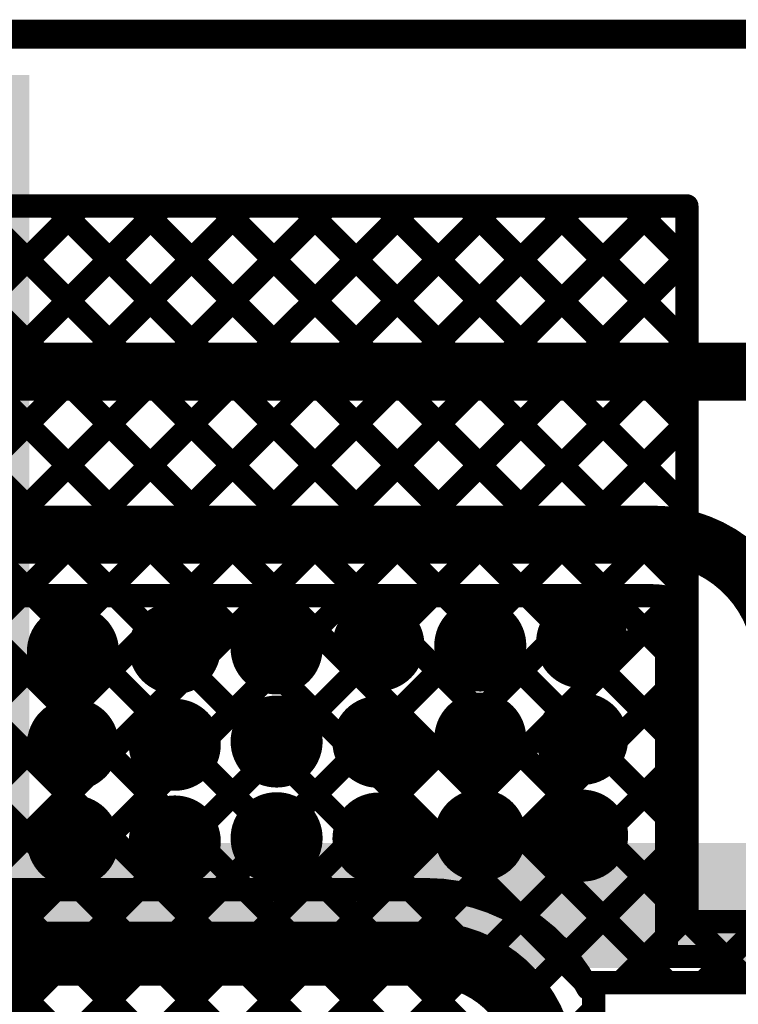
# Model space of a CAD drawing. Header units: millimetres. Extents: x 3.06 to 5.82, y 1.29 to 3.84.
# Tile 178 of 244: x 4.49 to 4.74, y 3.48 to 3.82. Entities that reach past the tile are written whole.
import ezdxf

# ---------------------------------------------------------------- set-up
doc = ezdxf.new("R2010")
doc.units = ezdxf.units.MM
doc.header["$MEASUREMENT"] = 0
for name, color, linetype in [('BottomLayer', 5, 'Continuous'), ('BottomSolder', 6, 'Continuous'), ('Mechanical13', 56, 'Continuous'), ('MultiLayer', 9, 'Continuous'), ('TopLayer', 1, 'Continuous'), ('TopSolder', 216, 'Continuous'), ('ViaHoleLayer', 16, 'Continuous')]:
    doc.layers.add(name, color=color, linetype=linetype)

msp = doc.modelspace()

# ---------------------------------------------------------------- linework, layer by layer
at = {"layer": 'BottomLayer'}
for points, const_width in [([(4.395, 3.695), (4.74834, 3.695)], 0.02), ([(4.161, 3.639), (4.712, 3.639)], 0.02), ([(4.35, 3.618), (4.712, 3.618)], 0.008), ([(4.39381, 3.517), (4.49481, 3.618)], 0.008), ([(4.41473, 3.618), (4.51573, 3.517)], 0.008), ([(4.4221, 3.517), (4.5231, 3.618)], 0.008), ([(4.44302, 3.618), (4.54402, 3.517)], 0.008), ([(4.45038, 3.517), (4.55138, 3.618)], 0.008), ([(4.4713, 3.618), (4.5723, 3.517)], 0.008), ([(4.47866, 3.517), (4.57966, 3.618)], 0.008), ([(4.49959, 3.618), (4.60059, 3.517)], 0.008), ([(4.50695, 3.517), (4.60795, 3.618)], 0.008), ([(4.52787, 3.618), (4.62887, 3.517)], 0.008), ([(4.53523, 3.517), (4.63623, 3.618)], 0.008), ([(4.55616, 3.618), (4.66546, 3.50869)], 0.008), ([(4.56352, 3.517), (4.66452, 3.618)], 0.008), ([(4.58444, 3.618), (4.71744, 3.485)], 0.008), ([(4.5918, 3.517), (4.6928, 3.618)], 0.008), ([(4.61272, 3.618), (4.717, 3.51372)], 0.008), ([(4.64101, 3.618), (4.717, 3.54201)], 0.008), ([(4.66929, 3.618), (4.717, 3.57029)], 0.008), ([(4.69758, 3.618), (4.717, 3.59858)], 0.008), ([(4.717, 3.494), (4.717, 3.61747)], 0.008), ([(4.62009, 3.517), (4.717, 3.61391)], 0.008), ([(4.64705, 3.51568), (4.717, 3.58563)], 0.008), ([(4.66727, 3.50762), (4.717, 3.55735)], 0.008), ([(4.68242, 3.49448), (4.717, 3.52906)], 0.008), ([(4.121, 3.517), (4.63427, 3.517)], 0.008), ([(4.121, 3.495), (4.63427, 3.495)], 0.022), ([(4.70122, 3.485), (4.717, 3.50078)], 0.008), ([(4.717, 3.494), (4.736, 3.494)], 0.008), ([(4.736, 3.485), (4.736, 3.494)], 0.008), ([(4.72951, 3.485), (4.736, 3.49149)], 0.008), ([(4.69, 3.485), (4.736, 3.485)], 0.008)]:
    msp.add_lwpolyline(points, dxfattribs=dict(at, const_width=const_width))
for points, const_width in [([(4.74334, 3.695, 1), (4.75334, 3.695, 1)], 0.01), ([(4.74334, 3.695, 1), (4.75334, 3.695, 1)], 0.01), ([(4.707, 3.639, 1), (4.717, 3.639, 1)], 0.01), ([(4.707, 3.639, 1), (4.717, 3.639, 1)], 0.01), ([(4.49281, 3.618, 1), (4.49681, 3.618, 1)], 0.004), ([(4.49759, 3.618, 1), (4.50159, 3.618, 1)], 0.004), ([(4.5211, 3.618, 1), (4.5251, 3.618, 1)], 0.004), ([(4.52587, 3.618, 1), (4.52987, 3.618, 1)], 0.004), ([(4.54938, 3.618, 1), (4.55338, 3.618, 1)], 0.004), ([(4.55416, 3.618, 1), (4.55816, 3.618, 1)], 0.004), ([(4.57766, 3.618, 1), (4.58166, 3.618, 1)], 0.004), ([(4.58244, 3.618, 1), (4.58644, 3.618, 1)], 0.004), ([(4.60595, 3.618, 1), (4.60995, 3.618, 1)], 0.004), ([(4.61072, 3.618, 1), (4.61472, 3.618, 1)], 0.004), ([(4.63423, 3.618, 1), (4.63823, 3.618, 1)], 0.004), ([(4.63901, 3.618, 1), (4.64301, 3.618, 1)], 0.004), ([(4.66252, 3.618, 1), (4.66652, 3.618, 1)], 0.004), ([(4.66729, 3.618, 1), (4.67129, 3.618, 1)], 0.004), ([(4.6908, 3.618, 1), (4.6948, 3.618, 1)], 0.004), ([(4.69558, 3.618, 1), (4.69958, 3.618, 1)], 0.004), ([(4.71, 3.618, 1), (4.714, 3.618, 1)], 0.004), ([(4.71, 3.618, 1), (4.714, 3.618, 1)], 0.004), ([(4.715, 3.61747, 1), (4.719, 3.61747, 1)], 0.004), ([(4.715, 3.61747, 1), (4.719, 3.61747, 1)], 0.004), ([(4.715, 3.61391, 1), (4.719, 3.61391, 1)], 0.004), ([(4.54209, 3.6, 1), (4.55391, 3.6, 1)], 0.01181), ([(4.57709, 3.59989, 1), (4.58891, 3.59989, 1)], 0.01181), ([(4.61209, 3.601, 1), (4.62391, 3.601, 1)], 0.01181), ([(4.64709, 3.60089, 1), (4.65891, 3.60089, 1)], 0.01181), ([(4.68209, 3.602, 1), (4.69391, 3.602, 1)], 0.01181), ([(4.50709, 3.59889, 1), (4.51891, 3.59889, 1)], 0.01181), ([(4.715, 3.59858, 1), (4.719, 3.59858, 1)], 0.004), ([(4.715, 3.58563, 1), (4.719, 3.58563, 1)], 0.004), ([(4.64709, 3.56889, 1), (4.65891, 3.56889, 1)], 0.01181), ([(4.68209, 3.56878, 1), (4.69391, 3.56878, 1)], 0.01181), ([(4.50709, 3.56689, 1), (4.51891, 3.56689, 1)], 0.01181), ([(4.54209, 3.56678, 1), (4.55391, 3.56678, 1)], 0.01181), ([(4.57709, 3.56789, 1), (4.58891, 3.56789, 1)], 0.01181), ([(4.61209, 3.56778, 1), (4.62391, 3.56778, 1)], 0.01181), ([(4.715, 3.57029, 1), (4.719, 3.57029, 1)], 0.004), ([(4.715, 3.55735, 1), (4.719, 3.55735, 1)], 0.004), ([(4.64709, 3.53567, 1), (4.65891, 3.53567, 1)], 0.01181), ([(4.68209, 3.53555, 1), (4.69391, 3.53555, 1)], 0.01181), ([(4.50709, 3.53367, 1), (4.51891, 3.53367, 1)], 0.01181), ([(4.54209, 3.53355, 1), (4.55391, 3.53355, 1)], 0.01181), ([(4.57709, 3.53467, 1), (4.58891, 3.53467, 1)], 0.01181), ([(4.61209, 3.53455, 1), (4.62391, 3.53455, 1)], 0.01181), ([(4.715, 3.54201, 1), (4.719, 3.54201, 1)], 0.004), ([(4.715, 3.52906, 1), (4.719, 3.52906, 1)], 0.004), ([(4.50495, 3.517, 1), (4.50895, 3.517, 1)], 0.004), ([(4.51373, 3.517, 1), (4.51773, 3.517, 1)], 0.004), ([(4.53323, 3.517, 1), (4.53723, 3.517, 1)], 0.004), ([(4.54202, 3.517, 1), (4.54602, 3.517, 1)], 0.004), ([(4.56152, 3.517, 1), (4.56552, 3.517, 1)], 0.004), ([(4.5703, 3.517, 1), (4.5743, 3.517, 1)], 0.004), ([(4.5898, 3.517, 1), (4.5938, 3.517, 1)], 0.004), ([(4.59859, 3.517, 1), (4.60259, 3.517, 1)], 0.004), ([(4.61809, 3.517, 1), (4.62209, 3.517, 1)], 0.004), ([(4.62687, 3.517, 1), (4.63087, 3.517, 1)], 0.004), ([(4.63227, 3.517, 1), (4.63627, 3.517, 1)], 0.004), ([(4.63227, 3.517, 1), (4.63627, 3.517, 1)], 0.004), ([(4.64505, 3.51568, 1), (4.64905, 3.51568, 1)], 0.004), ([(4.715, 3.51372, 1), (4.719, 3.51372, 1)], 0.004), ([(4.66346, 3.50869, 1), (4.66746, 3.50869, 1)], 0.004), ([(4.66527, 3.50762, 1), (4.66927, 3.50762, 1)], 0.004), ([(4.62877, 3.495, 1), (4.63977, 3.495, 1)], 0.011), ([(4.62877, 3.495, 1), (4.63977, 3.495, 1)], 0.011), ([(4.715, 3.50078, 1), (4.719, 3.50078, 1)], 0.004), ([(4.68042, 3.49448, 1), (4.68442, 3.49448, 1)], 0.004), ([(4.715, 3.494, 1), (4.719, 3.494, 1)], 0.004), ([(4.715, 3.494, 1), (4.719, 3.494, 1)], 0.004), ([(4.734, 3.494, 1), (4.738, 3.494, 1)], 0.004), ([(4.734, 3.494, 1), (4.738, 3.494, 1)], 0.004), ([(4.734, 3.49149, 1), (4.738, 3.49149, 1)], 0.004), ([(4.688, 3.485, 1), (4.692, 3.485, 1)], 0.004), ([(4.688, 3.48306, 1), (4.692, 3.48306, 1)], 0.004), ([(4.69922, 3.485, 1), (4.70322, 3.485, 1)], 0.004), ([(4.71544, 3.485, 1), (4.71944, 3.485, 1)], 0.004), ([(4.72751, 3.485, 1), (4.73151, 3.485, 1)], 0.004), ([(4.734, 3.485, 1), (4.738, 3.485, 1)], 0.004), ([(4.734, 3.485, 1), (4.738, 3.485, 1)], 0.004)]:
    msp.add_lwpolyline(points, format="xyb", close=True, dxfattribs=dict(at, const_width=const_width))
for points, const_width in [([(4.74834, 3.695, -0.414214), (4.798, 3.64534)], 0.02), ([(4.712, 3.639, -0.414214), (4.757, 3.594)], 0.02), ([(4.712, 3.618, -0.052516), (4.717, 3.61747)], 0.008), ([(4.63427, 3.517, -0.280499), (4.69, 3.48306)], 0.008), ([(4.63427, 3.495, -0.414214), (4.675, 3.45427)], 0.022)]:
    msp.add_lwpolyline(points, format="xyb", dxfattribs=dict(at, const_width=const_width))
at = {"layer": 'BottomSolder', "const_width": 0.01581}
for points in [[(4.68009, 3.602, 1), (4.69591, 3.602, 1)], [(4.50509, 3.59889, 1), (4.52091, 3.59889, 1)], [(4.54009, 3.6, 1), (4.55591, 3.6, 1)], [(4.57509, 3.59989, 1), (4.59091, 3.59989, 1)], [(4.61009, 3.601, 1), (4.62591, 3.601, 1)], [(4.64509, 3.60089, 1), (4.66091, 3.60089, 1)], [(4.64509, 3.56889, 1), (4.66091, 3.56889, 1)], [(4.68009, 3.56878, 1), (4.69591, 3.56878, 1)], [(4.50509, 3.56689, 1), (4.52091, 3.56689, 1)], [(4.54009, 3.56678, 1), (4.55591, 3.56678, 1)], [(4.57509, 3.56789, 1), (4.59091, 3.56789, 1)], [(4.61009, 3.56778, 1), (4.62591, 3.56778, 1)], [(4.57509, 3.53467, 1), (4.59091, 3.53467, 1)], [(4.61009, 3.53455, 1), (4.62591, 3.53455, 1)], [(4.64509, 3.53567, 1), (4.66091, 3.53567, 1)], [(4.68009, 3.53555, 1), (4.69591, 3.53555, 1)], [(4.50509, 3.53367, 1), (4.52091, 3.53367, 1)], [(4.54009, 3.53355, 1), (4.55591, 3.53355, 1)]]:
    msp.add_lwpolyline(points, format="xyb", close=True, dxfattribs=at)
at = {"layer": 'Mechanical13', "const_width": 0.01}
msp.add_lwpolyline([(4.392, 3.811), (4.856, 3.811)], dxfattribs=at)
at = {"layer": 'MultiLayer', "const_width": 0.01181}
for points in [[(4.54209, 3.6, 1), (4.55391, 3.6, 1)], [(4.57709, 3.59989, 1), (4.58891, 3.59989, 1)], [(4.61209, 3.601, 1), (4.62391, 3.601, 1)], [(4.64709, 3.60089, 1), (4.65891, 3.60089, 1)], [(4.68209, 3.602, 1), (4.69391, 3.602, 1)], [(4.50709, 3.59889, 1), (4.51891, 3.59889, 1)], [(4.64709, 3.56889, 1), (4.65891, 3.56889, 1)], [(4.68209, 3.56878, 1), (4.69391, 3.56878, 1)], [(4.50709, 3.56689, 1), (4.51891, 3.56689, 1)], [(4.54209, 3.56678, 1), (4.55391, 3.56678, 1)], [(4.57709, 3.56789, 1), (4.58891, 3.56789, 1)], [(4.61209, 3.56778, 1), (4.62391, 3.56778, 1)], [(4.64709, 3.53567, 1), (4.65891, 3.53567, 1)], [(4.68209, 3.53555, 1), (4.69391, 3.53555, 1)], [(4.50709, 3.53367, 1), (4.51891, 3.53367, 1)], [(4.54209, 3.53355, 1), (4.55391, 3.53355, 1)], [(4.57709, 3.53467, 1), (4.58891, 3.53467, 1)], [(4.61209, 3.53455, 1), (4.62391, 3.53455, 1)]]:
    msp.add_lwpolyline(points, format="xyb", close=True, dxfattribs=at)
at = {"layer": 'TopLayer', "const_width": 0.008}
for points in [[(4.16128, 3.39761), (4.51567, 3.752)], [(4.18956, 3.39761), (4.54396, 3.752)], [(4.20796, 3.38771), (4.57224, 3.752)], [(4.24613, 3.39761), (4.60053, 3.752)], [(4.27442, 3.39761), (4.62881, 3.752)], [(4.3081, 3.403), (4.6571, 3.752)], [(4.33638, 3.403), (4.68538, 3.752)], [(4.339, 3.752), (4.724, 3.752)], [(4.339, 3.7503), (4.83063, 3.25867)], [(4.36466, 3.403), (4.71366, 3.752)], [(4.36559, 3.752), (4.83063, 3.28696)], [(4.39387, 3.752), (4.692, 3.45387)], [(4.42216, 3.752), (4.692, 3.48216)], [(4.45044, 3.752), (4.71744, 3.485)], [(4.47872, 3.752), (4.724, 3.50672)], [(4.50701, 3.752), (4.724, 3.53501)], [(4.53529, 3.752), (4.724, 3.56329)], [(4.56358, 3.752), (4.724, 3.59158)], [(4.59186, 3.752), (4.724, 3.61986)], [(4.62015, 3.752), (4.724, 3.64815)], [(4.64843, 3.752), (4.724, 3.67643)], [(4.67671, 3.752), (4.724, 3.70471)], [(4.705, 3.752), (4.724, 3.733)], [(4.724, 3.506), (4.724, 3.752)], [(4.39295, 3.403), (4.724, 3.73405)], [(4.339, 3.72202), (4.83063, 3.23039)], [(4.42123, 3.403), (4.724, 3.70577)], [(4.339, 3.69373), (4.80273, 3.23)], [(4.44952, 3.403), (4.724, 3.67748)], [(4.339, 3.66545), (4.77445, 3.23)], [(4.32517, 3.651), (4.74617, 3.23)], [(4.4778, 3.403), (4.724, 3.6492)], [(4.50609, 3.403), (4.724, 3.62091)], [(4.523, 3.39163), (4.724, 3.59263)], [(4.523, 3.36335), (4.724, 3.56435)], [(4.523, 3.33506), (4.724, 3.53606)], [(4.70122, 3.485), (4.724, 3.50778)], [(4.724, 3.506), (5.617, 3.506)], [(4.72472, 3.506), (4.74572, 3.485)], [(4.72951, 3.485), (4.75051, 3.506)], [(4.692, 3.485), (4.83063, 3.485)], [(4.692, 3.426), (4.692, 3.485)], [(4.523, 3.30678), (4.692, 3.47578)]]:
    msp.add_lwpolyline(points, dxfattribs=at)
at = {"layer": 'TopLayer'}
for points, const_width in [([(4.50501, 3.752, 1), (4.50901, 3.752, 1)], 0.004), ([(4.51367, 3.752, 1), (4.51767, 3.752, 1)], 0.004), ([(4.53329, 3.752, 1), (4.53729, 3.752, 1)], 0.004), ([(4.54196, 3.752, 1), (4.54596, 3.752, 1)], 0.004), ([(4.56158, 3.752, 1), (4.56558, 3.752, 1)], 0.004), ([(4.57024, 3.752, 1), (4.57424, 3.752, 1)], 0.004), ([(4.58986, 3.752, 1), (4.59386, 3.752, 1)], 0.004), ([(4.59853, 3.752, 1), (4.60253, 3.752, 1)], 0.004), ([(4.61815, 3.752, 1), (4.62215, 3.752, 1)], 0.004), ([(4.62681, 3.752, 1), (4.63081, 3.752, 1)], 0.004), ([(4.64643, 3.752, 1), (4.65043, 3.752, 1)], 0.004), ([(4.6551, 3.752, 1), (4.6591, 3.752, 1)], 0.004), ([(4.67471, 3.752, 1), (4.67871, 3.752, 1)], 0.004), ([(4.68338, 3.752, 1), (4.68738, 3.752, 1)], 0.004), ([(4.703, 3.752, 1), (4.707, 3.752, 1)], 0.004), ([(4.71166, 3.752, 1), (4.71566, 3.752, 1)], 0.004), ([(4.722, 3.752, 1), (4.726, 3.752, 1)], 0.004), ([(4.722, 3.752, 1), (4.726, 3.752, 1)], 0.004), ([(4.722, 3.73405, 1), (4.726, 3.73405, 1)], 0.004), ([(4.722, 3.733, 1), (4.726, 3.733, 1)], 0.004), ([(4.722, 3.70577, 1), (4.726, 3.70577, 1)], 0.004), ([(4.722, 3.70471, 1), (4.726, 3.70471, 1)], 0.004), ([(4.722, 3.67748, 1), (4.726, 3.67748, 1)], 0.004), ([(4.722, 3.67643, 1), (4.726, 3.67643, 1)], 0.004), ([(4.722, 3.6492, 1), (4.726, 3.6492, 1)], 0.004), ([(4.722, 3.64815, 1), (4.726, 3.64815, 1)], 0.004), ([(4.722, 3.62091, 1), (4.726, 3.62091, 1)], 0.004), ([(4.722, 3.61986, 1), (4.726, 3.61986, 1)], 0.004), ([(4.54209, 3.6, 1), (4.55391, 3.6, 1)], 0.01181), ([(4.57709, 3.59989, 1), (4.58891, 3.59989, 1)], 0.01181), ([(4.61209, 3.601, 1), (4.62391, 3.601, 1)], 0.01181), ([(4.64709, 3.60089, 1), (4.65891, 3.60089, 1)], 0.01181), ([(4.68209, 3.602, 1), (4.69391, 3.602, 1)], 0.01181), ([(4.50709, 3.59889, 1), (4.51891, 3.59889, 1)], 0.01181), ([(4.722, 3.59263, 1), (4.726, 3.59263, 1)], 0.004), ([(4.722, 3.59158, 1), (4.726, 3.59158, 1)], 0.004), ([(4.64709, 3.56889, 1), (4.65891, 3.56889, 1)], 0.01181), ([(4.68209, 3.56878, 1), (4.69391, 3.56878, 1)], 0.01181), ([(4.50709, 3.56689, 1), (4.51891, 3.56689, 1)], 0.01181), ([(4.54209, 3.56678, 1), (4.55391, 3.56678, 1)], 0.01181), ([(4.57709, 3.56789, 1), (4.58891, 3.56789, 1)], 0.01181), ([(4.61209, 3.56778, 1), (4.62391, 3.56778, 1)], 0.01181), ([(4.722, 3.56435, 1), (4.726, 3.56435, 1)], 0.004), ([(4.722, 3.56329, 1), (4.726, 3.56329, 1)], 0.004), ([(4.64709, 3.53567, 1), (4.65891, 3.53567, 1)], 0.01181), ([(4.68209, 3.53555, 1), (4.69391, 3.53555, 1)], 0.01181), ([(4.50709, 3.53367, 1), (4.51891, 3.53367, 1)], 0.01181), ([(4.54209, 3.53355, 1), (4.55391, 3.53355, 1)], 0.01181), ([(4.57709, 3.53467, 1), (4.58891, 3.53467, 1)], 0.01181), ([(4.61209, 3.53455, 1), (4.62391, 3.53455, 1)], 0.01181), ([(4.722, 3.53606, 1), (4.726, 3.53606, 1)], 0.004), ([(4.722, 3.53501, 1), (4.726, 3.53501, 1)], 0.004), ([(4.722, 3.50778, 1), (4.726, 3.50778, 1)], 0.004), ([(4.722, 3.50672, 1), (4.726, 3.50672, 1)], 0.004), ([(4.722, 3.506, 1), (4.726, 3.506, 1)], 0.004), ([(4.722, 3.506, 1), (4.726, 3.506, 1)], 0.004), ([(4.72272, 3.506, 1), (4.72672, 3.506, 1)], 0.004), ([(4.69, 3.485, 1), (4.694, 3.485, 1)], 0.004), ([(4.69, 3.485, 1), (4.694, 3.485, 1)], 0.004), ([(4.69, 3.48216, 1), (4.694, 3.48216, 1)], 0.004), ([(4.69922, 3.485, 1), (4.70322, 3.485, 1)], 0.004), ([(4.71544, 3.485, 1), (4.71944, 3.485, 1)], 0.004), ([(4.72751, 3.485, 1), (4.73151, 3.485, 1)], 0.004), ([(4.69, 3.47578, 1), (4.694, 3.47578, 1)], 0.004)]:
    msp.add_lwpolyline(points, format="xyb", close=True, dxfattribs=dict(at, const_width=const_width))
for points in [[(4.342, 3.489), (4.498, 3.489), (4.342, 3.797), (4.498, 3.797)], [(3.407, 3.484), (4.498, 3.484), (3.407, 3.647), (4.498, 3.647)], [(4.401, 3.49), (5.593, 3.49), (4.401, 3.533), (5.593, 3.533)]]:
    msp.add_solid(points, dxfattribs=at)
at = {"layer": 'TopSolder', "const_width": 0.01581}
for points in [[(4.68009, 3.602, 1), (4.69591, 3.602, 1)], [(4.50509, 3.59889, 1), (4.52091, 3.59889, 1)], [(4.54009, 3.6, 1), (4.55591, 3.6, 1)], [(4.57509, 3.59989, 1), (4.59091, 3.59989, 1)], [(4.61009, 3.601, 1), (4.62591, 3.601, 1)], [(4.64509, 3.60089, 1), (4.66091, 3.60089, 1)], [(4.64509, 3.56889, 1), (4.66091, 3.56889, 1)], [(4.68009, 3.56878, 1), (4.69591, 3.56878, 1)], [(4.50509, 3.56689, 1), (4.52091, 3.56689, 1)], [(4.54009, 3.56678, 1), (4.55591, 3.56678, 1)], [(4.57509, 3.56789, 1), (4.59091, 3.56789, 1)], [(4.61009, 3.56778, 1), (4.62591, 3.56778, 1)], [(4.57509, 3.53467, 1), (4.59091, 3.53467, 1)], [(4.61009, 3.53455, 1), (4.62591, 3.53455, 1)], [(4.64509, 3.53567, 1), (4.66091, 3.53567, 1)], [(4.68009, 3.53555, 1), (4.69591, 3.53555, 1)], [(4.50509, 3.53367, 1), (4.52091, 3.53367, 1)], [(4.54009, 3.53355, 1), (4.55591, 3.53355, 1)]]:
    msp.add_lwpolyline(points, format="xyb", close=True, dxfattribs=at)
at = {"layer": 'ViaHoleLayer', "const_width": 0.00787}
for points in [[(4.54406, 3.6, 1), (4.55194, 3.6, 1)], [(4.57906, 3.59989, 1), (4.58694, 3.59989, 1)], [(4.61406, 3.601, 1), (4.62194, 3.601, 1)], [(4.64906, 3.60089, 1), (4.65694, 3.60089, 1)], [(4.68406, 3.602, 1), (4.69194, 3.602, 1)], [(4.50906, 3.59889, 1), (4.51694, 3.59889, 1)], [(4.50906, 3.56689, 1), (4.51694, 3.56689, 1)], [(4.54406, 3.56678, 1), (4.55194, 3.56678, 1)], [(4.57906, 3.56789, 1), (4.58694, 3.56789, 1)], [(4.61406, 3.56778, 1), (4.62194, 3.56778, 1)], [(4.64906, 3.56889, 1), (4.65694, 3.56889, 1)], [(4.68406, 3.56878, 1), (4.69194, 3.56878, 1)], [(4.64906, 3.53567, 1), (4.65694, 3.53567, 1)], [(4.68406, 3.53555, 1), (4.69194, 3.53555, 1)], [(4.50906, 3.53367, 1), (4.51694, 3.53367, 1)], [(4.54406, 3.53355, 1), (4.55194, 3.53355, 1)], [(4.57906, 3.53467, 1), (4.58694, 3.53467, 1)], [(4.61406, 3.53455, 1), (4.62194, 3.53455, 1)]]:
    msp.add_lwpolyline(points, format="xyb", close=True, dxfattribs=at)

doc.saveas('drawing.dxf')
